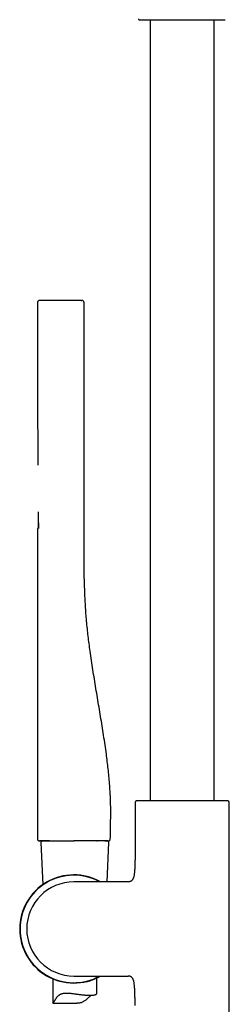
# Model space of a CAD drawing. Header units: millimetres. Extents: x 8 to 1881, y 12 to 2713.
# Tile 15 of 23: x 496 to 568, y 2046 to 2384. Entities that reach past the tile are written whole.
import ezdxf

# ---------------------------------------------------------------- set-up
doc = ezdxf.new("R2010")
doc.units = ezdxf.units.MM

msp = doc.modelspace()

# ---------------------------------------------------------------- linework, layer by layer
at = {"color": 7, "linetype": 'Continuous', "lineweight": 30}
for p, q in [((540.97, 2383.82), (540.97, 2115.78)), ((562.97, 2115.78), (562.97, 2383.82)), ((517.33, 2287.51), (503.33, 2287.51)), ((502.34, 2286.71), (502.34, 2283.8)), ((518.34, 2286.71), (518.34, 2286.71)), ((518.34, 2196.51), (518.34, 2286.71)), ((502.34, 2283.8), (502.34, 2283.8)), ((502.7, 2211.15), (502.7, 2211.15)), ((502.34, 2209), (502.34, 2102.71)), ((502.34, 2209), (502.34, 2209)), ((535.82, 2115.24), (535.82, 2098.14)), ((536.96, 2115.78), (536.29, 2115.74)), ((566.98, 2115.78), (536.96, 2115.78)), ((567.66, 2115.74), (566.98, 2115.78)), ((568.12, 2000.59), (568.12, 2115.24)), ((503.54, 2101.48), (504.17, 2087.01)), ((506.43, 2102.01), (507.85, 2102.01)), ((514.85, 2102.01), (514.96, 2102.01)), ((522.75, 2102.01), (522.92, 2102.01)), ((525.41, 2102.01), (526.29, 2102.01)), ((526.21, 2087.97), (526.79, 2101.48)), ((532.83, 2087.97), (514.83, 2087.97)), ((533.4, 2087.97), (532.83, 2087.97)), ((507.67, 2054.7), (507.67, 2046.33)), ((514.83, 2055.67), (532.83, 2055.67)), ((522.67, 2049.64), (522.67, 2055)), ((532.83, 2055.67), (533.4, 2055.67)), ((507.67, 2046.32), (515.87, 2046.32))]:
    msp.add_line(p, q, dxfattribs=at)
at = {"color": 7, "linetype": 'Continuous', "lineweight": 30, "flags": 128}
msp.add_lwpolyline([(526.64, 2102.01), (526.74, 2102.01), (526.82, 2102.03)], dxfattribs=at)
at = {"color": 7, "linetype": 'Continuous', "lineweight": 30}
for centre, radius, start, end in [((537.22, 2384.07), 0.25, 180, 270), ((503.14, 2286.71), 0.8, 90, 134.3269), ((503.14, 2286.71), 0.8, 145.6004, 180.0007), ((536.32, 2115.24), 0.5, 93.928, 180), ((567.62, 2115.24), 0.5, 0, 86.072), ((503.04, 2102.71), 0.7, 180, 265.0932), ((504.04, 2101.51), 0.5, 90, 182.4813), ((526.29, 2101.51), 0.5, 357.5187, 90), ((526.64, 2102.71), 0.7, 298.3992, 359.6928), ((514.83, 2071.82), 18.56, 60.5174, 180), ((514.83, 2071.82), 18.44, 61.1643, 180), ((514.83, 2071.82), 16.15, 90, 180), ((514.83, 2071.82), 18.56, 180, 299.5092), ((514.83, 2071.82), 18.44, 180, 298.8646), ((514.83, 2071.82), 16.15, 180, 270)]:
    msp.add_arc(centre, radius, start, end, dxfattribs=at)
for points, knots in [([(537.22, 2383.82), (537.23, 2383.82), (537.23, 2383.82), (537.28, 2383.82), (537.36, 2383.82), (537.47, 2383.82), (537.61, 2383.82), (537.79, 2383.82), (538.01, 2383.82), (538.24, 2383.82), (538.49, 2383.82), (538.74, 2383.82), (539.01, 2383.82), (539.31, 2383.82), (539.65, 2383.82), (540.06, 2383.82), (540.52, 2383.82), (541.01, 2383.82), (541.54, 2383.82), (542.09, 2383.82), (542.67, 2383.82), (543.27, 2383.82), (543.89, 2383.82), (544.53, 2383.82), (545.19, 2383.82), (545.86, 2383.82), (546.56, 2383.82), (547.31, 2383.82), (548.09, 2383.82), (548.88, 2383.82), (549.66, 2383.82), (550.43, 2383.82), (551.2, 2383.82), (551.72, 2383.82), (551.97, 2383.82)], [0, 0, 0, 0, 0.029162, 0.058257, 0.087347, 0.116492, 0.147409, 0.178248, 0.209081, 0.239982, 0.26576, 0.291472, 0.317159, 0.342863, 0.368627, 0.401524, 0.434328, 0.467126, 0.500006, 0.532903, 0.565707, 0.598505, 0.631385, 0.663595, 0.695716, 0.727832, 0.760025, 0.79535, 0.830586, 0.865842, 0.900184, 0.933452, 0.966694, 1, 1, 1, 1]), ([(551.97, 2383.82), (552.2, 2383.82), (552.65, 2383.82), (553.32, 2383.82), (553.99, 2383.82), (554.67, 2383.82), (555.36, 2383.82), (556.05, 2383.82), (556.73, 2383.82), (557.37, 2383.82), (557.95, 2383.82), (558.49, 2383.82), (559.02, 2383.82), (559.54, 2383.82), (560.09, 2383.82), (560.67, 2383.82), (561.28, 2383.82), (561.86, 2383.82), (562.41, 2383.82), (562.93, 2383.82), (563.43, 2383.82), (563.89, 2383.82), (564.32, 2383.82), (564.72, 2383.82), (565.08, 2383.82), (565.4, 2383.82), (565.7, 2383.82), (565.97, 2383.82), (566.21, 2383.82), (566.4, 2383.82), (566.55, 2383.82), (566.65, 2383.82), (566.71, 2383.82), (566.72, 2383.82), (566.72, 2383.82)], [0, 0, 0, 0, 0.029158, 0.058252, 0.087343, 0.116492, 0.147409, 0.178248, 0.209081, 0.239982, 0.26576, 0.291472, 0.317159, 0.342863, 0.368627, 0.401524, 0.434328, 0.467126, 0.500006, 0.532903, 0.565707, 0.598505, 0.631385, 0.663595, 0.695716, 0.727832, 0.760025, 0.79535, 0.830586, 0.865842, 0.900187, 0.933458, 0.966698, 1, 1, 1, 1]), ([(502.59, 2287.29), (502.55, 2287.25), (502.49, 2287.18), (502.41, 2287.04), (502.36, 2286.88), (502.36, 2286.76), (502.35, 2286.7)], [0, 0, 0, 0, 0.235469, 0.484127, 0.740754, 1, 1, 1, 1]), ([(503.33, 2287.51), (503.3, 2287.51), (503.25, 2287.51), (503.19, 2287.51), (503.14, 2287.51), (503.14, 2287.51), (503.14, 2287.51)], [0, 0, 0, 0, 0.249779, 0.49806, 0.749786, 1, 1, 1, 1]), ([(517.33, 2287.51), (517.34, 2287.51), (517.37, 2287.51), (517.41, 2287.51), (517.44, 2287.51), (517.47, 2287.51), (517.5, 2287.51), (517.52, 2287.51), (517.53, 2287.51), (517.54, 2287.51), (517.54, 2287.51)], [0, 0, 0, 0, 0.127731, 0.250359, 0.373372, 0.50221, 0.625017, 0.750698, 0.87464, 1, 1, 1, 1]), ([(518.34, 2286.71), (518.33, 2286.76), (518.33, 2286.85), (518.29, 2286.99), (518.24, 2287.1), (518.18, 2287.19), (518.12, 2287.25), (518.08, 2287.3), (518.05, 2287.32), (518.03, 2287.34), (518.02, 2287.34), (518.02, 2287.35), (518.01, 2287.35), (518.01, 2287.35), (518, 2287.36), (517.98, 2287.37), (517.97, 2287.38), (517.95, 2287.39), (517.94, 2287.4), (517.92, 2287.41), (517.9, 2287.42), (517.88, 2287.43), (517.87, 2287.44), (517.85, 2287.44), (517.83, 2287.45), (517.81, 2287.46), (517.8, 2287.46), (517.78, 2287.47), (517.77, 2287.47), (517.75, 2287.48), (517.74, 2287.48), (517.72, 2287.48), (517.71, 2287.49), (517.69, 2287.49), (517.68, 2287.49), (517.67, 2287.5), (517.65, 2287.5), (517.64, 2287.5), (517.63, 2287.5), (517.62, 2287.5), (517.61, 2287.5), (517.6, 2287.5)], [0, 0, 0, 0, 0.008658, 0.016684, 0.023828, 0.029916, 0.034845, 0.038569, 0.041075, 0.042364, 0.042574, 0.042726, 0.043063, 0.04348, 0.043997, 0.04725, 0.052548, 0.059941, 0.069449, 0.081079, 0.096973, 0.115649, 0.137107, 0.16135, 0.188379, 0.218194, 0.250797, 0.285451, 0.322783, 0.362793, 0.40548, 0.450845, 0.498889, 0.54961, 0.60301, 0.661826, 0.723581, 0.788276, 0.855911, 0.926485, 1, 1, 1, 1]), ([(502.35, 2286.71), (502.35, 2286.19), (502.35, 2285.17), (502.35, 2283.68), (502.35, 2282.23), (502.35, 2280.83), (502.35, 2279.48), (502.35, 2278.2), (502.35, 2276.99), (502.35, 2275.85), (502.35, 2274.76), (502.36, 2273.7), (502.36, 2272.7), (502.36, 2271.73), (502.36, 2270.81), (502.36, 2269.93), (502.36, 2269.1), (502.36, 2268.36), (502.36, 2267.72), (502.36, 2267.16), (502.36, 2266.62), (502.36, 2266.11), (502.36, 2264.93), (502.37, 2263.07), (502.37, 2260.51), (502.37, 2257.91), (502.38, 2255.49), (502.39, 2253.24), (502.39, 2251.17), (502.4, 2249.04), (502.41, 2246.87), (502.42, 2244.65), (502.43, 2242.59), (502.44, 2240.71), (502.45, 2239.05), (502.46, 2237.43), (502.47, 2236.19), (502.48, 2235.32), (502.49, 2234.81), (502.49, 2234.3), (502.49, 2233.79), (502.5, 2233.29), (502.5, 2232.82), (502.51, 2232.38), (502.51, 2231.98), (502.51, 2231.64), (502.51, 2231.35), (502.51, 2231.12), (502.51, 2230.98), (502.51, 2230.92)], [0, 0, 0, 0, 0.0277354, 0.0545898, 0.0805633, 0.1056558, 0.1298673, 0.1531979, 0.1743884, 0.1947958, 0.21442, 0.233261, 0.2513189, 0.2685936, 0.2850852, 0.3007936, 0.3157188, 0.3298609, 0.3404231, 0.3505019, 0.3600971, 0.3692089, 0.3780611, 0.4233482, 0.4692776, 0.5158491, 0.5630629, 0.5994043, 0.636596, 0.6746511, 0.7135699, 0.7533522, 0.793998, 0.8244404, 0.8541846, 0.8832307, 0.9115787, 0.9208729, 0.9300895, 0.9392285, 0.94829, 0.9572739, 0.9660357, 0.9739629, 0.98099, 0.9871221, 0.9923668, 0.9967355, 1, 1, 1, 1]), ([(502.34, 2283.8), (502.34, 2283.8), (502.34, 2283.79), (502.34, 2283.73), (502.34, 2283.63), (502.34, 2283.5), (502.34, 2283.33), (502.34, 2283.13), (502.34, 2282.91), (502.34, 2282.66), (502.34, 2282.39), (502.34, 2282.1), (502.34, 2281.81), (502.34, 2281.6), (502.34, 2281.5)], [0, 0, 0, 0, 0.083333, 0.166666, 0.249999, 0.333332, 0.416665, 0.499998, 0.583332, 0.666665, 0.749999, 0.833332, 0.916666, 1, 1, 1, 1]), ([(502.65, 2214.91), (502.65, 2214.56), (502.64, 2213.81), (502.64, 2212.65), (502.64, 2211.43), (502.63, 2210.31), (502.63, 2209.59), (502.63, 2209.3)], [0, 0, 0, 0, 0.189619, 0.400095, 0.618554, 0.844997, 1, 1, 1, 1]), ([(502.69, 2209.87), (502.69, 2209.81), (502.69, 2209.69), (502.68, 2209.53), (502.68, 2209.4), (502.67, 2209.31), (502.67, 2209.27), (502.67, 2209.25)], [0, 0, 0, 0, 0.219604, 0.440649, 0.658114, 0.868149, 1, 1, 1, 1]), ([(502.7, 2211.15), (502.7, 2211.05), (502.7, 2210.86), (502.7, 2210.58), (502.7, 2210.31), (502.7, 2210.07), (502.7, 2209.93), (502.69, 2209.86)], [0, 0, 0, 0, 0.20568, 0.409361, 0.614562, 0.819772, 1, 1, 1, 1]), ([(502.63, 2209.3), (502.6, 2209.3), (502.55, 2209.3), (502.47, 2209.26), (502.4, 2209.19), (502.35, 2209.1), (502.34, 2209.04), (502.34, 2209)], [0, 0, 0, 0, 0.176742, 0.366796, 0.562917, 0.78966, 1, 1, 1, 1]), ([(502.34, 2209), (502.34, 2208.57), (502.34, 2207.68), (502.34, 2206.34), (502.34, 2204.99), (502.34, 2203.68), (502.34, 2202.4), (502.34, 2201.15), (502.34, 2199.93), (502.34, 2198.75), (502.34, 2197.6), (502.34, 2196.49), (502.34, 2195.41), (502.34, 2194.28), (502.34, 2193.09), (502.34, 2191.86), (502.34, 2190.68), (502.34, 2189.56), (502.34, 2188.48), (502.34, 2187.45), (502.34, 2186.5), (502.34, 2185.62), (502.34, 2184.81), (502.34, 2184.04), (502.34, 2183.31), (502.34, 2182.62), (502.34, 2182.01), (502.34, 2181.47), (502.34, 2181.01), (502.34, 2180.55), (502.34, 2180.08), (502.34, 2179.59), (502.34, 2179.05), (502.34, 2178.45), (502.34, 2177.78), (502.34, 2177.08), (502.34, 2176.29), (502.34, 2175.42), (502.34, 2174.46), (502.34, 2173.45), (502.34, 2172.39), (502.34, 2171.29), (502.34, 2170.14), (502.34, 2168.95), (502.34, 2167.71), (502.34, 2166.43), (502.34, 2165.1), (502.34, 2163.73), (502.34, 2162.34), (502.34, 2160.94), (502.34, 2159.53), (502.34, 2158.07), (502.34, 2156.58), (502.34, 2154.97), (502.34, 2153.23), (502.34, 2151.37), (502.34, 2149.45), (502.34, 2147.48), (502.34, 2145.46), (502.34, 2143.38), (502.34, 2141.32), (502.34, 2139.27), (502.34, 2137.23), (502.34, 2135.14), (502.35, 2133.01), (502.35, 2130.84), (502.35, 2128.62), (502.35, 2126.35), (502.35, 2124.04), (502.35, 2121.67), (502.35, 2119.26), (502.35, 2116.8), (502.35, 2114.33), (502.35, 2111.86), (502.35, 2109.39), (502.35, 2106.88), (502.35, 2104.64), (502.35, 2103.25), (502.35, 2102.71)], [0, 0, 0, 0, 0.012099, 0.025167, 0.037864, 0.050194, 0.062162, 0.074007, 0.085481, 0.096593, 0.107366, 0.11782, 0.127959, 0.137787, 0.149849, 0.161417, 0.172499, 0.183101, 0.193227, 0.202882, 0.212071, 0.220089, 0.227722, 0.234973, 0.241845, 0.248341, 0.254462, 0.259082, 0.263465, 0.267659, 0.272014, 0.276598, 0.281412, 0.287379, 0.293662, 0.300259, 0.30717, 0.315803, 0.324874, 0.334381, 0.344322, 0.354692, 0.365491, 0.376715, 0.388362, 0.400429, 0.412913, 0.425813, 0.439127, 0.452056, 0.46535, 0.479007, 0.493027, 0.507407, 0.524496, 0.542067, 0.56012, 0.578656, 0.597677, 0.617183, 0.637178, 0.655938, 0.675116, 0.694713, 0.714735, 0.735186, 0.756073, 0.777401, 0.799179, 0.821413, 0.844113, 0.867289, 0.89095, 0.913714, 0.936932, 0.960614, 0.984773, 1, 1, 1, 1]), ([(502.67, 2209.3), (502.67, 2209.3), (502.65, 2209.3), (502.64, 2209.3), (502.63, 2209.3), (502.63, 2209.3)], [0, 0, 0, 0, 0.085017, 0.54249, 1, 1, 1, 1]), ([(527.34, 2102.7), (527.35, 2103.49), (527.36, 2105.07), (527.42, 2107.42), (527.46, 2109.77), (527.48, 2112.12), (527.46, 2114.45), (527.38, 2116.79), (527.26, 2119.19), (527.09, 2121.66), (526.87, 2124.21), (526.61, 2126.75), (526.31, 2129.28), (525.96, 2132.05), (525.53, 2135.04), (525.05, 2138.26), (524.53, 2141.48), (524, 2144.7), (523.46, 2147.92), (522.93, 2151.14), (522.4, 2154.35), (521.88, 2157.55), (521.37, 2160.74), (520.88, 2163.95), (520.45, 2166.94), (520.07, 2169.72), (519.75, 2172.29), (519.45, 2174.87), (519.19, 2177.47), (518.98, 2180.08), (518.81, 2182.72), (518.68, 2185.37), (518.58, 2187.84), (518.49, 2190.14), (518.41, 2192.25), (518.35, 2194.38), (518.34, 2195.8), (518.34, 2196.51)], [0, 0, 0, 0, 0.025067, 0.050045, 0.074938, 0.099753, 0.124502, 0.149201, 0.173859, 0.200949, 0.228013, 0.255062, 0.282101, 0.309139, 0.343629, 0.378131, 0.412652, 0.447194, 0.481761, 0.516364, 0.551031, 0.585102, 0.619302, 0.653664, 0.688212, 0.71549, 0.742889, 0.770413, 0.798066, 0.825855, 0.853791, 0.881886, 0.910145, 0.932465, 0.954883, 0.977395, 1, 1, 1, 1]), ([(502.98, 2102.01), (502.98, 2102.01), (502.98, 2102.01), (503.01, 2102.01), (503.06, 2102.01), (503.13, 2102.01), (503.24, 2102.01), (503.38, 2102.01), (503.56, 2102.01), (503.77, 2102.01), (504.01, 2102.01), (504.29, 2102.01), (504.59, 2102.01), (504.91, 2102.01), (505.24, 2102.01), (505.6, 2102.01), (505.98, 2102.01), (506.26, 2102.01), (506.39, 2102.01)], [0, 0, 0, 0, 0.046839, 0.097527, 0.152064, 0.210449, 0.272682, 0.338765, 0.408696, 0.473045, 0.540342, 0.610585, 0.683775, 0.744451, 0.807013, 0.871461, 0.937794, 1, 1, 1, 1]), ([(506.43, 2102.01), (506.27, 2102.01), (505.93, 2102.01), (505.46, 2102.01), (505.04, 2102.01), (504.64, 2102.01), (504.29, 2102.01), (503.98, 2102.01), (503.72, 2102.01), (503.51, 2102.01), (503.34, 2102.01), (503.2, 2102.01), (503.11, 2102.01), (503.05, 2102.01), (503.04, 2102.01), (503.04, 2102.01)], [0, 0, 0, 0, 0.079997, 0.159996, 0.239996, 0.319997, 0.399997, 0.479997, 0.559996, 0.63333, 0.706663, 0.779996, 0.853329, 0.926663, 1, 1, 1, 1]), ([(506.43, 2102.01), (506.61, 2102.01), (506.97, 2102.01), (507.54, 2102.01), (508.15, 2102.01), (508.78, 2102.01), (509.43, 2102.01), (510.11, 2102.01), (510.78, 2102.01), (511.45, 2102.01), (512.12, 2102.01), (512.79, 2102.01), (513.47, 2102.01), (514.15, 2102.01), (514.61, 2102.01), (514.84, 2102.01)], [0, 0, 0, 0, 0.079997, 0.159996, 0.239996, 0.319997, 0.399997, 0.479996, 0.559994, 0.633328, 0.706662, 0.779997, 0.853332, 0.926667, 1, 1, 1, 1]), ([(526.64, 2102.01), (526.63, 2102.01), (526.63, 2102.01), (526.56, 2102.01), (526.44, 2102.01), (526.29, 2102.01), (526.09, 2102.01), (525.85, 2102.01), (525.56, 2102.01), (525.24, 2102.01), (524.86, 2102.01), (524.44, 2102.01), (523.97, 2102.01), (523.47, 2102.01), (522.93, 2102.01), (522.36, 2102.01), (521.76, 2102.01), (521.13, 2102.01), (520.47, 2102.01), (519.79, 2102.01), (519.09, 2102.01), (518.39, 2102.01), (517.68, 2102.01), (516.98, 2102.01), (516.27, 2102.01), (515.55, 2102.01), (515.08, 2102.01), (514.84, 2102.01)], [0, 0, 0, 0, 0.039198, 0.078397, 0.117597, 0.156797, 0.195998, 0.2352, 0.274401, 0.313603, 0.354669, 0.395736, 0.436802, 0.477867, 0.518933, 0.559998, 0.601064, 0.64213, 0.683196, 0.724263, 0.765329, 0.806396, 0.845118, 0.883839, 0.922561, 0.961281, 1, 1, 1, 1]), ([(526.77, 2102.02), (526.79, 2102.02), (526.83, 2102.03), (526.9, 2102.06), (526.96, 2102.09), (527.01, 2102.12), (527.06, 2102.16), (527.09, 2102.18), (527.12, 2102.21), (527.16, 2102.26), (527.22, 2102.33), (527.27, 2102.43), (527.31, 2102.56), (527.32, 2102.66), (527.32, 2102.71)], [0, 0, 0, 0, 0.162638, 0.296886, 0.403602, 0.485014, 0.517948, 0.547254, 0.576407, 0.622786, 0.690343, 0.777855, 0.882604, 1, 1, 1, 1]), ([(535.82, 2098.14), (535.82, 2097.71), (535.82, 2096.84), (535.8, 2095.54), (535.78, 2094.43), (535.74, 2093.5), (535.71, 2092.77), (535.67, 2092.06), (535.62, 2091.43), (535.57, 2090.88), (535.5, 2090.41), (535.43, 2090), (535.35, 2089.66), (535.26, 2089.37), (535.16, 2089.11), (535.05, 2088.87), (534.92, 2088.65), (534.77, 2088.47), (534.59, 2088.31), (534.4, 2088.18), (534.18, 2088.08), (533.94, 2088.02), (533.68, 2087.98), (533.5, 2087.97), (533.4, 2087.97)], [0, 0, 0, 0, 0.114315, 0.229333, 0.343376, 0.40944, 0.474245, 0.537352, 0.59807, 0.641999, 0.683801, 0.723215, 0.751082, 0.777431, 0.802259, 0.825631, 0.847698, 0.868724, 0.889126, 0.909441, 0.93022, 0.951966, 0.975109, 1, 1, 1, 1]), ([(535.82, 2045.5), (535.82, 2045.93), (535.82, 2046.8), (535.8, 2048.1), (535.78, 2049.21), (535.74, 2050.14), (535.71, 2050.87), (535.67, 2051.58), (535.62, 2052.21), (535.57, 2052.76), (535.5, 2053.23), (535.43, 2053.64), (535.35, 2053.98), (535.26, 2054.27), (535.16, 2054.53), (535.05, 2054.77), (534.92, 2054.99), (534.77, 2055.17), (534.59, 2055.33), (534.4, 2055.46), (534.18, 2055.55), (533.94, 2055.62), (533.68, 2055.66), (533.5, 2055.67), (533.4, 2055.67)], [0, 0, 0, 0, 0.114318, 0.229337, 0.343381, 0.409445, 0.47425, 0.537356, 0.598073, 0.642001, 0.683802, 0.723215, 0.751081, 0.77743, 0.802257, 0.825629, 0.847696, 0.868722, 0.889124, 0.909439, 0.930218, 0.951965, 0.975108, 1, 1, 1, 1]), ([(507.67, 2046.33), (507.67, 2046.33), (507.67, 2046.32), (507.69, 2046.35), (507.73, 2046.38), (507.78, 2046.45), (507.85, 2046.55), (507.93, 2046.66), (508, 2046.79), (508.11, 2046.96), (508.24, 2047.18), (508.37, 2047.41), (508.51, 2047.64), (508.67, 2047.89), (508.83, 2048.13), (509.01, 2048.37), (509.21, 2048.61), (509.42, 2048.84), (509.65, 2049.06), (509.91, 2049.25), (510.21, 2049.42), (510.53, 2049.55), (510.87, 2049.66), (511.23, 2049.74), (511.6, 2049.79), (511.99, 2049.81), (512.43, 2049.82), (512.93, 2049.8), (513.48, 2049.76), (514.05, 2049.7), (514.63, 2049.63), (515.21, 2049.55), (515.78, 2049.47), (516.37, 2049.39), (516.95, 2049.31), (517.45, 2049.25), (517.84, 2049.21), (518.19, 2049.17), (518.58, 2049.14), (518.96, 2049.11), (519.36, 2049.08), (519.79, 2049.06), (520.22, 2049.06), (520.59, 2049.06), (520.87, 2049.07), (521.16, 2049.09), (521.45, 2049.12), (521.76, 2049.17), (522.03, 2049.23), (522.26, 2049.3), (522.43, 2049.38), (522.56, 2049.46), (522.64, 2049.55), (522.67, 2049.61), (522.67, 2049.64), (522.67, 2049.64)], [0, 0, 0, 0, 0.016756, 0.027004, 0.037286, 0.054647, 0.072223, 0.082465, 0.092749, 0.110099, 0.127566, 0.14378, 0.160034, 0.176384, 0.192754, 0.209257, 0.225786, 0.242431, 0.259139, 0.276609, 0.294217, 0.312118, 0.33017, 0.347624, 0.3652, 0.383003, 0.40091, 0.42408, 0.447593, 0.471268, 0.495267, 0.518862, 0.542739, 0.566757, 0.591066, 0.6168, 0.629851, 0.642927, 0.662723, 0.682606, 0.695989, 0.720902, 0.746187, 0.765346, 0.784588, 0.797536, 0.82189, 0.846581, 0.871442, 0.896649, 0.921523, 0.94673, 0.972103, 0.997821, 1, 1, 1, 1]), ([(520.69, 2049.07), (520.62, 2049.01), (520.48, 2048.89), (520.26, 2048.69), (520.03, 2048.47), (519.79, 2048.24), (519.54, 2048.01), (519.29, 2047.77), (519.03, 2047.54), (518.75, 2047.31), (518.46, 2047.1), (518.16, 2046.9), (517.84, 2046.73), (517.5, 2046.58), (517.14, 2046.47), (516.78, 2046.39), (516.4, 2046.34), (516.09, 2046.32), (515.92, 2046.33), (515.87, 2046.33)], [0, 0, 0, 0, 0.053639, 0.114271, 0.175073, 0.236443, 0.297816, 0.359459, 0.421098, 0.483266, 0.545586, 0.606552, 0.667841, 0.730037, 0.792875, 0.85392, 0.915536, 0.978158, 1, 1, 1, 1])]:
    msp.add_open_spline(points, degree=3, knots=knots, dxfattribs=at)

doc.saveas('drawing.dxf')
